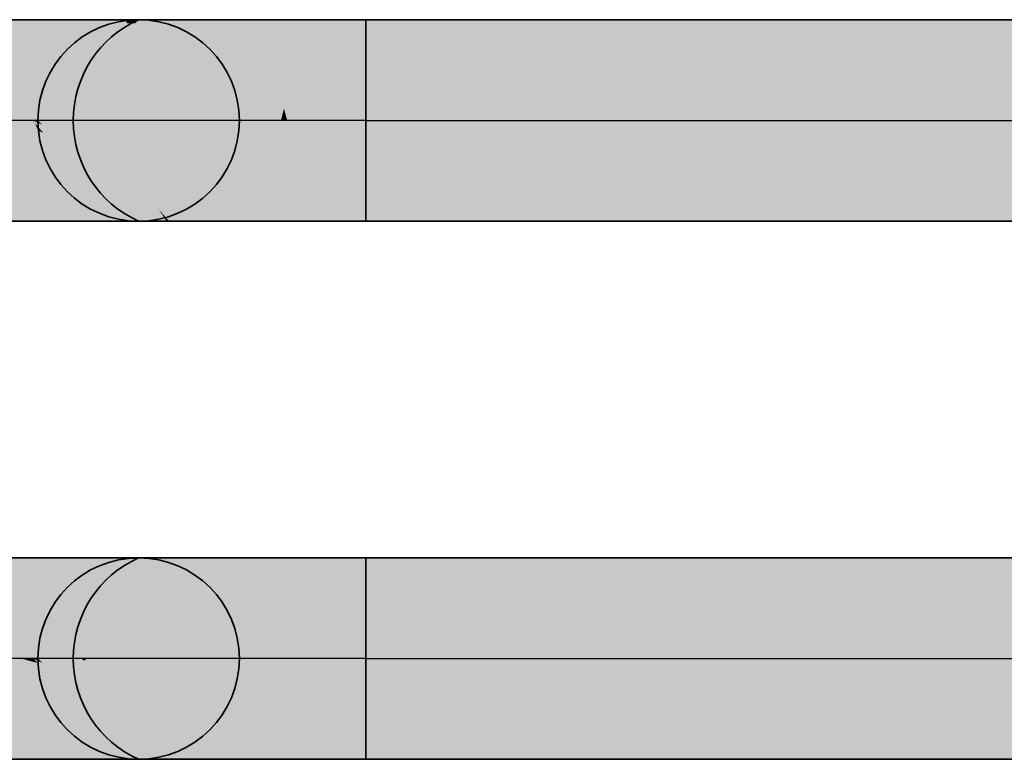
# Model space of a CAD drawing. Extents: x -459 to 541, y -543 to 550.
# Tile 245 of 256: x -98.45 to -95.15, y 370.03 to 372.5. Entities that reach past the tile are written whole.
import ezdxf
from ezdxf.lldxf.tags import DXFTag

# ---------------------------------------------------------------- set-up
doc = ezdxf.new("R2010")
doc.units = 0
doc.layers.get('0').update_dxf_attribs({"lineweight": 35})
doc.layers.add('Rohrleitung', color=1, linetype='Continuous', lineweight=35, true_color=0xff0000)
doc.layers.add('Rohrleitung-Shading', color=1, linetype='Continuous', lineweight=35, true_color=0xff0000)
tags = doc.linetypes.add('STRICHPUNKT2', pattern=[12.7, 6.35, -3.175, 0, -3.175]).pattern_tags.tags
tags[10:11] = [DXFTag(74, 4), DXFTag(75, 0), DXFTag(340, '0'), DXFTag(46, 0.0), DXFTag(50, 0.0), DXFTag(44, 0.0), DXFTag(45, 0.0)]
tags[8:9] = [DXFTag(74, 4), DXFTag(75, 0), DXFTag(340, '0'), DXFTag(46, 0.0), DXFTag(50, 0.0), DXFTag(44, 0.0), DXFTag(45, 0.0)]
tags[6:7] = [DXFTag(74, 4), DXFTag(75, 0), DXFTag(340, '0'), DXFTag(46, 0.0), DXFTag(50, 0.0), DXFTag(44, 0.0), DXFTag(45, 0.0)]
tags[4:5] = [DXFTag(74, 4), DXFTag(75, 0), DXFTag(340, '0'), DXFTag(46, 0.0), DXFTag(50, 0.0), DXFTag(44, 0.0), DXFTag(45, 0.0)]

# ---------------------------------------------------------------- blocks, each defined once
blk = doc.blocks.new('Shading-A07ALAOB1N', base_point=(-98.0849, 372.4883))
at = {"layer": 'Rohrleitung-Shading', "color": 12, "true_color": 0xd90000}
for points in [[(-98.6978, 372.1635), (-98.6106, 372.5005), (-98.8073, 372.1635), (-98.8073, 372.5005)], [(-98.8073, 371.8264), (-98.6106, 371.8264), (-98.8073, 372.1635), (-98.6959, 372.1561)], [(-98.6959, 372.1561), (-98.6978, 372.1635), (-98.8073, 372.1635)]]:
    blk.add_solid(points, dxfattribs=at)
at = {"layer": 'Rohrleitung-Shading', "color": 12, "true_color": 0xd30000}
for points in [[(-98.5958, 372.1635), (-98.4273, 372.5005), (-98.6978, 372.1635), (-98.6106, 372.5005)], [(-98.6959, 372.1561), (-98.5806, 372.1331), (-98.6978, 372.1635), (-98.5883, 372.1485)], [(-98.5883, 372.1485), (-98.5958, 372.1635), (-98.6978, 372.1635)], [(-98.6106, 371.8264), (-98.4273, 371.8264), (-98.6959, 372.1561), (-98.5806, 372.1331)]]:
    blk.add_solid(points, dxfattribs=at)
at = {"layer": 'Rohrleitung-Shading', "color": 12, "true_color": 0xc70000}
for points in [[(-98.5082, 372.1635), (-98.2699, 372.5005), (-98.5958, 372.1635), (-98.4273, 372.5005)], [(-98.5883, 372.1485), (-98.475, 372.1165), (-98.5958, 372.1635), (-98.4976, 372.1485)], [(-98.4976, 372.1485), (-98.5082, 372.1635), (-98.5958, 372.1635)], [(-98.5806, 372.1331), (-98.4569, 372.0909), (-98.5883, 372.1485), (-98.475, 372.1165)], [(-98.4273, 371.8264), (-98.2699, 371.8264), (-98.5806, 372.1331), (-98.4569, 372.0909)]]:
    blk.add_solid(points, dxfattribs=at)
at = {"layer": 'Rohrleitung-Shading', "color": 12, "true_color": 0xb60000}
for points in [[(-98.441, 372.1635), (-98.1491, 372.5005), (-98.5082, 372.1635), (-98.2699, 372.5005)], [(-98.4976, 372.1485), (-98.4003, 372.1165), (-98.5082, 372.1635), (-98.428, 372.1485)], [(-98.428, 372.1485), (-98.441, 372.1635), (-98.5082, 372.1635)], [(-98.475, 372.1165), (-98.3534, 372.0623), (-98.4976, 372.1485), (-98.4003, 372.1165)], [(-98.4569, 372.0909), (-98.3188, 372.0225), (-98.475, 372.1165), (-98.3534, 372.0623)], [(-98.2699, 371.8264), (-98.1491, 371.8264), (-98.4569, 372.0909), (-98.3188, 372.0225)]]:
    blk.add_solid(points, dxfattribs=at)
at = {"layer": 'Rohrleitung-Shading', "color": 14, "true_color": 0xa20000}
for points in [[(-98.0933, 372.5005), (-98.441, 372.1635), (-98.3975, 372.1646), (-98.4021, 372.1635)], [(-98.441, 372.1635), (-98.0933, 372.5005), (-98.1491, 372.5005)], [(-98.0933, 372.5005), (-98.3975, 372.1646), (-98.0849, 372.4883)], [(-98.0849, 372.4883), (-98.0732, 372.5005), (-98.0933, 372.5005)], [(-98.441, 372.1635), (-98.3834, 372.1294), (-98.393, 372.1508)], [(-98.3834, 372.1294), (-98.441, 372.1635), (-98.428, 372.1485)], [(-98.441, 372.1635), (-98.393, 372.1508), (-98.4021, 372.1635), (-98.395, 372.1553)], [(-98.428, 372.1485), (-98.4003, 372.1165), (-98.3834, 372.1294), (-98.3703, 372.1001)], [(-98.4021, 372.1635), (-98.3987, 372.1635), (-98.3975, 372.1646)], [(-98.395, 372.1553), (-98.3987, 372.1635), (-98.4021, 372.1635)], [(-98.3662, 372.122), (-98.3534, 372.1165), (-98.395, 372.1553), (-98.3987, 372.1635)], [(-98.395, 372.1553), (-98.393, 372.1508), (-98.3906, 372.1502)], [(-98.393, 372.1508), (-98.3834, 372.1294), (-98.3906, 372.1502), (-98.3662, 372.122)], [(-98.4003, 372.1165), (-98.3534, 372.0623), (-98.3703, 372.1001)], [(-98.301, 372.0623), (-98.3534, 372.1165), (-98.3703, 372.1001), (-98.3834, 372.1294)], [(-98.3703, 372.1001), (-98.2276, 371.9863), (-98.301, 372.0623)], [(-98.3703, 372.1001), (-98.3534, 372.0623), (-98.2276, 371.9863), (-98.2716, 372.0103)], [(-98.3188, 372.0225), (-98.1581, 371.9144), (-98.3534, 372.0623), (-98.2177, 371.976)], [(-98.1491, 371.8264), (-98.0732, 371.8264), (-98.3188, 372.0225), (-98.1581, 371.9144)], [(-98.2716, 372.0103), (-98.2177, 371.976), (-98.2276, 371.9863)]]:
    blk.add_solid(points, dxfattribs=at)
at = {"layer": 'Rohrleitung-Shading', "color": 16, "true_color": 0x8b0000}
for points in [[(-98.0849, 372.4883), (-98.3975, 372.1646), (-98.0594, 372.4883), (-98.3521, 372.1957)], [(-98.0594, 372.4883), (-98.0473, 372.5005), (-98.0849, 372.4883), (-98.0732, 372.5005)], [(-98.3975, 372.1646), (-98.3987, 372.1635), (-98.3521, 372.1957), (-98.3843, 372.1635)], [(-98.3442, 372.1094), (-98.3987, 372.1635), (-98.3534, 372.1165)], [(-98.3442, 372.1094), (-98.2831, 372.0623), (-98.3987, 372.1635), (-98.3694, 372.1485)], [(-98.3694, 372.1485), (-98.3843, 372.1635), (-98.3987, 372.1635)], [(-98.301, 372.0623), (-98.2743, 372.0402), (-98.3534, 372.1165), (-98.3442, 372.1094)], [(-98.2743, 372.0402), (-98.1969, 371.976), (-98.3442, 372.1094), (-98.2831, 372.0623)], [(-98.2276, 371.9863), (-98.1809, 371.9476), (-98.301, 372.0623), (-98.2743, 372.0402)], [(-98.1084, 371.8875), (-98.1969, 371.976), (-98.1809, 371.9476), (-98.2743, 372.0402)], [(-98.2177, 371.976), (-98.1522, 371.9192), (-98.2276, 371.9863), (-98.1809, 371.9476)], [(-98.1581, 371.9144), (-98.0586, 371.8264), (-98.2177, 371.976), (-98.1522, 371.9192)], [(-98.1809, 371.9476), (-98.1522, 371.9192), (-98.1084, 371.8875), (-98.0597, 371.8389)], [(-98.0732, 371.8264), (-98.0586, 371.8264), (-98.1581, 371.9144)], [(-98.1522, 371.9192), (-98.0586, 371.8264), (-98.0597, 371.8389), (-98.0473, 371.8264)]]:
    blk.add_solid(points, dxfattribs=at)
blk = doc.blocks.new('Shading-A07ALAON1N', base_point=(-97.0987, 372.1635))
at = {"layer": 'Rohrleitung-Shading', "color": 12, "true_color": 0xd90000}
for points in [[(-97.2873, 372.1635), (-97.0987, 372.1635), (-97.2873, 372.5005), (-97.2859, 372.5005)], [(-97.0987, 372.1635), (-83.2552, 372.1635), (-97.2859, 372.5005), (-83.2552, 372.5005)], [(-97.2873, 371.8264), (-97.1907, 371.8264), (-97.2873, 372.1635), (-97.0987, 372.1635)], [(-97.1907, 371.8264), (-83.2552, 371.8264), (-97.0987, 372.1635), (-83.2552, 372.1635)]]:
    blk.add_solid(points, dxfattribs=at)
blk = doc.blocks.new('Shading-A07ALAOP1N', base_point=(-96.8444, 370.3634))
at = {"layer": 'Rohrleitung-Shading', "color": 12, "true_color": 0xd90000}
for points in [[(-97.2873, 370.3634), (-96.8444, 370.3634), (-97.2873, 370.7004), (-97.0316, 370.7004)], [(-96.8444, 370.3634), (-81.4552, 370.3634), (-97.0316, 370.7004), (-81.4552, 370.7004)], [(-97.2873, 370.0265), (-96.9364, 370.0265), (-97.2873, 370.3634), (-96.8444, 370.3634)], [(-96.9364, 370.0265), (-81.4552, 370.0265), (-96.8444, 370.3634), (-81.4552, 370.3634)]]:
    blk.add_solid(points, dxfattribs=at)
blk = doc.blocks.new('Shading-A07ALAOR1N', base_point=(-97.3091, 370.0265))
at = {"layer": 'Rohrleitung-Shading', "color": 16, "true_color": 0x8b0000}
for points in [[(-98.3469, 370.3634), (-98.0214, 370.7004), (-98.3843, 370.3634), (-98.0473, 370.7004)], [(-98.3037, 370.3187), (-98.3469, 370.3634), (-98.3395, 370.3187), (-98.3843, 370.3634)], [(-98.2335, 370.2126), (-98.1701, 370.1804), (-98.3395, 370.3187), (-98.3037, 370.3187)], [(-98.1054, 370.0845), (-98.0237, 370.0288), (-98.2335, 370.2126), (-98.1701, 370.1804)], [(-98.0473, 370.0265), (-98.0214, 370.0265), (-98.1054, 370.0845), (-98.0237, 370.0288)]]:
    blk.add_solid(points, dxfattribs=at)
at = {"layer": 'Rohrleitung-Shading', "color": 14, "true_color": 0xa20000}
for points in [[(-98.2373, 370.3634), (-97.9455, 370.7004), (-98.3469, 370.3634), (-98.0214, 370.7004)], [(-98.2373, 370.3634), (-98.3469, 370.3634), (-98.2307, 370.3558), (-98.3031, 370.319)], [(-98.3031, 370.319), (-98.3469, 370.3634), (-98.3037, 370.3187)], [(-98.3031, 370.319), (-98.1665, 370.1804), (-98.2307, 370.3558), (-98.0788, 370.1804)], [(-98.1701, 370.1804), (-98.1665, 370.1804), (-98.3037, 370.3187), (-98.3031, 370.319)], [(-98.0237, 370.0288), (-98.0148, 370.0265), (-98.1701, 370.1804), (-98.1665, 370.1804)], [(-98.1665, 370.1804), (-98.0148, 370.0265), (-98.0788, 370.1804), (-97.9455, 370.0265)], [(-98.0214, 370.0265), (-98.0148, 370.0265), (-98.0237, 370.0288)]]:
    blk.add_solid(points, dxfattribs=at)
at = {"layer": 'Rohrleitung-Shading', "color": 12, "true_color": 0xb60000}
for points in [[(-98.2373, 370.3634), (-98.2195, 370.3634), (-97.9455, 370.7004), (-97.8999, 370.7004)], [(-98.2195, 370.3634), (-98.063, 370.3634), (-97.8999, 370.7004), (-97.8247, 370.7004)], [(-98.2195, 370.3634), (-98.2373, 370.3634), (-98.2307, 370.3558)], [(-98.0788, 370.1804), (-98.2195, 370.3634), (-98.2307, 370.3558)], [(-98.2195, 370.3634), (-98.0525, 370.1873), (-98.063, 370.3634), (-97.9564, 370.2126)], [(-98.2195, 370.3634), (-98.0788, 370.1804), (-98.0525, 370.1873)], [(-97.8999, 370.0265), (-97.8247, 370.0265), (-98.0525, 370.1873), (-97.9564, 370.2126)], [(-98.0788, 370.1804), (-97.9455, 370.0265), (-98.0525, 370.1873), (-97.8999, 370.0265)]]:
    blk.add_solid(points, dxfattribs=at)
at = {"layer": 'Rohrleitung-Shading', "color": 12, "true_color": 0xc70000}
for points in [[(-97.8358, 370.3634), (-97.6673, 370.7004), (-98.063, 370.3634), (-97.8247, 370.7004)], [(-98.063, 370.3634), (-97.9564, 370.2126), (-97.8358, 370.3634), (-97.8326, 370.2657)], [(-97.8358, 370.3634), (-97.8326, 370.2657), (-97.795, 370.2818)], [(-97.9564, 370.2126), (-97.8247, 370.0265), (-97.8326, 370.2657)], [(-97.8326, 370.2657), (-97.6685, 370.0288), (-97.795, 370.2818)], [(-97.8326, 370.2657), (-97.8247, 370.0265), (-97.6685, 370.0288), (-97.681, 370.0265)], [(-97.681, 370.0265), (-97.6673, 370.0265), (-97.6685, 370.0288)]]:
    blk.add_solid(points, dxfattribs=at)
at = {"layer": 'Rohrleitung-Shading', "color": 12, "true_color": 0xd30000}
for points in [[(-97.8358, 370.3634), (-97.484, 370.7004), (-97.6673, 370.7004)], [(-97.8358, 370.3634), (-97.6455, 370.3634), (-97.484, 370.7004), (-97.5328, 370.512)], [(-97.6455, 370.3634), (-97.5712, 370.3634), (-97.5328, 370.512)], [(-97.6455, 370.3634), (-97.8358, 370.3634), (-97.795, 370.2818)], [(-97.6685, 370.0288), (-97.6455, 370.3634), (-97.795, 370.2818)], [(-97.6455, 370.3634), (-97.6685, 370.0288), (-97.5328, 370.2149), (-97.499, 370.0845)], [(-97.6455, 370.3634), (-97.5328, 370.2149), (-97.5712, 370.3634)], [(-97.6673, 370.0265), (-97.484, 370.0265), (-97.6685, 370.0288), (-97.499, 370.0845)]]:
    blk.add_solid(points, dxfattribs=at)
at = {"layer": 'Rohrleitung-Shading', "color": 12, "true_color": 0xd90000}
for points in [[(-97.5328, 370.512), (-97.5712, 370.3634), (-97.3994, 370.7004), (-97.3091, 370.3634)], [(-97.5328, 370.512), (-97.3994, 370.7004), (-97.4014, 370.7004)], [(-97.484, 370.7004), (-97.5328, 370.512), (-97.4014, 370.7004)], [(-97.3091, 370.3634), (-97.2873, 370.3634), (-97.3994, 370.7004), (-97.2873, 370.7004)], [(-97.3091, 370.3634), (-97.5712, 370.3634), (-97.4555, 370.1039), (-97.5328, 370.2149)], [(-97.3091, 370.3634), (-97.4555, 370.1039), (-97.3091, 370.1692)], [(-97.3091, 370.0265), (-97.2873, 370.0265), (-97.3091, 370.3634), (-97.2873, 370.3634)], [(-97.5328, 370.2149), (-97.499, 370.0845), (-97.4555, 370.1039)], [(-97.499, 370.0845), (-97.484, 370.0265), (-97.3091, 370.1692), (-97.3091, 370.0265)]]:
    blk.add_solid(points, dxfattribs=at)
blk = doc.blocks.new('Shading-A07ALAOT1N', base_point=(-97.484, 371.8264))
at = {"layer": 'Rohrleitung-Shading', "color": 16, "true_color": 0x8b0000}
for points in [[(-98.3469, 372.1635), (-98.0214, 372.5005), (-98.3843, 372.1635), (-98.0473, 372.5005)], [(-98.0214, 371.8264), (-98.3469, 372.1635), (-98.0473, 371.8264), (-98.3843, 372.1635)]]:
    blk.add_solid(points, dxfattribs=at)
at = {"layer": 'Rohrleitung-Shading', "color": 14, "true_color": 0xa20000}
for points in [[(-98.2373, 372.1635), (-97.9455, 372.5005), (-98.3469, 372.1635), (-98.0214, 372.5005)], [(-98.0214, 371.8264), (-98.2373, 372.1635), (-98.3469, 372.1635)], [(-98.0214, 371.8264), (-97.9538, 371.8264), (-98.2373, 372.1635), (-97.9802, 371.8666)], [(-97.9538, 371.8264), (-97.9455, 371.8264), (-97.9802, 371.8666)]]:
    blk.add_solid(points, dxfattribs=at)
at = {"layer": 'Rohrleitung-Shading', "color": 12, "true_color": 0xb60000}
for points in [[(-98.2373, 372.1635), (-97.8247, 372.5005), (-97.9455, 372.5005)], [(-98.2373, 372.1635), (-98.1234, 372.1635), (-97.8247, 372.5005), (-98.0304, 372.2096)], [(-98.1234, 372.1635), (-98.063, 372.1635), (-98.0304, 372.2096)], [(-98.1234, 372.1635), (-98.2373, 372.1635), (-97.9802, 371.8666)], [(-97.9455, 371.8264), (-98.1234, 372.1635), (-97.9802, 371.8666)], [(-97.9455, 371.8264), (-97.8247, 371.8264), (-98.1234, 372.1635), (-98.063, 372.1635)]]:
    blk.add_solid(points, dxfattribs=at)
at = {"layer": 'Rohrleitung-Shading', "color": 12, "true_color": 0xc70000}
for points in [[(-97.768, 372.2991), (-97.6673, 372.5005), (-98.0304, 372.2096), (-97.8247, 372.5005)], [(-98.063, 372.1635), (-97.8358, 372.1635), (-98.0304, 372.2096), (-97.768, 372.2991)], [(-97.6673, 371.8264), (-97.8358, 372.1635), (-97.8247, 371.8264), (-98.063, 372.1635)]]:
    blk.add_solid(points, dxfattribs=at)
at = {"layer": 'Rohrleitung-Shading', "color": 12, "true_color": 0xd30000}
for points in [[(-97.6673, 372.5005), (-97.768, 372.2991), (-97.6467, 372.5005), (-97.7587, 372.3009)], [(-97.6467, 372.5005), (-97.7587, 372.3009), (-97.5984, 372.333)], [(-97.5609, 372.2032), (-97.484, 372.5005), (-97.6467, 372.5005)], [(-97.7587, 372.3009), (-97.5609, 372.2032), (-97.5984, 372.333)], [(-97.768, 372.2991), (-97.8358, 372.1635), (-97.7587, 372.3009)], [(-97.7587, 372.3009), (-97.8358, 372.1635), (-97.5609, 372.2032), (-97.5712, 372.1635)], [(-97.6673, 371.8264), (-97.5712, 372.1635), (-97.8358, 372.1635)], [(-97.6673, 371.8264), (-97.5529, 371.8264), (-97.5712, 372.1635), (-97.5503, 372.0826)], [(-97.5529, 371.8264), (-97.484, 371.8264), (-97.5503, 372.0826)]]:
    blk.add_solid(points, dxfattribs=at)
at = {"layer": 'Rohrleitung-Shading', "color": 12, "true_color": 0xd90000}
for points in [[(-97.5503, 372.1635), (-97.484, 372.5005), (-97.5609, 372.2032)], [(-97.5503, 372.1635), (-97.2873, 372.1635), (-97.484, 372.5005), (-97.2873, 372.5005)], [(-97.5712, 372.1635), (-97.5503, 372.1635), (-97.5609, 372.2032)], [(-97.5503, 372.1635), (-97.5712, 372.1635), (-97.5503, 372.0826)], [(-97.484, 371.8264), (-97.2873, 371.8264), (-97.5503, 372.1635), (-97.2873, 372.1635)], [(-97.484, 371.8264), (-97.5503, 372.1635), (-97.5503, 372.0826)]]:
    blk.add_solid(points, dxfattribs=at)
blk = doc.blocks.new('Shading-A07ALAP91N', base_point=(-98.8073, 370.3634))
at = {"layer": 'Rohrleitung-Shading', "color": 12, "true_color": 0xd90000}
for points in [[(-98.8073, 370.3634), (-98.6959, 370.3708), (-98.8073, 370.7004), (-98.6106, 370.7004)], [(-98.8073, 370.3634), (-98.6978, 370.3634), (-98.6959, 370.3708)], [(-98.6106, 370.0265), (-98.6978, 370.3634), (-98.8073, 370.0265), (-98.8073, 370.3634)]]:
    blk.add_solid(points, dxfattribs=at)
at = {"layer": 'Rohrleitung-Shading', "color": 12, "true_color": 0xd30000}
for points in [[(-98.5806, 370.3938), (-98.4273, 370.7004), (-98.6959, 370.3708), (-98.6106, 370.7004)], [(-98.6978, 370.3634), (-98.5958, 370.3634), (-98.6959, 370.3708), (-98.5806, 370.3938)], [(-98.6106, 370.0265), (-98.4273, 370.0265), (-98.6978, 370.3634), (-98.5883, 370.3485)], [(-98.5883, 370.3485), (-98.5958, 370.3634), (-98.6978, 370.3634)]]:
    blk.add_solid(points, dxfattribs=at)
at = {"layer": 'Rohrleitung-Shading', "color": 12, "true_color": 0xc70000}
for points in [[(-98.4569, 370.436), (-98.2699, 370.7004), (-98.5806, 370.3938), (-98.4273, 370.7004)], [(-98.5958, 370.3634), (-98.5082, 370.3634), (-98.5806, 370.3938), (-98.4569, 370.436)], [(-98.5883, 370.3485), (-98.475, 370.3165), (-98.5958, 370.3634), (-98.4976, 370.3485)], [(-98.4976, 370.3485), (-98.5082, 370.3634), (-98.5958, 370.3634)], [(-98.4273, 370.0265), (-98.2699, 370.0265), (-98.5883, 370.3485), (-98.475, 370.3165)]]:
    blk.add_solid(points, dxfattribs=at)
at = {"layer": 'Rohrleitung-Shading', "color": 12, "true_color": 0xb60000}
for points in [[(-98.3188, 370.5045), (-98.1491, 370.7004), (-98.4569, 370.436), (-98.2699, 370.7004)], [(-98.5082, 370.3634), (-98.441, 370.3634), (-98.4569, 370.436), (-98.3188, 370.5045)], [(-98.4976, 370.3485), (-98.4003, 370.3165), (-98.5082, 370.3634), (-98.428, 370.3485)], [(-98.428, 370.3485), (-98.441, 370.3634), (-98.5082, 370.3634)], [(-98.475, 370.3165), (-98.3534, 370.2623), (-98.4976, 370.3485), (-98.4003, 370.3165)], [(-98.2699, 370.0265), (-98.1491, 370.0265), (-98.475, 370.3165), (-98.3534, 370.2623)]]:
    blk.add_solid(points, dxfattribs=at)
at = {"layer": 'Rohrleitung-Shading', "color": 16, "true_color": 0x8b0000}
for points in [[(-98.0473, 370.7004), (-98.342, 370.4196), (-98.2364, 370.5113)], [(-98.0473, 370.7004), (-98.0511, 370.7004), (-98.342, 370.4196), (-98.0968, 370.6626)], [(-98.0586, 370.7004), (-98.1581, 370.6125), (-98.0968, 370.6626), (-98.1616, 370.6089)], [(-98.0586, 370.7004), (-98.0732, 370.7004), (-98.1581, 370.6125)], [(-98.0511, 370.7004), (-98.0586, 370.7004), (-98.0968, 370.6626)], [(-98.1616, 370.6089), (-98.3571, 370.4066), (-98.0968, 370.6626), (-98.342, 370.4196)], [(-98.342, 370.4196), (-98.3987, 370.3634), (-98.2364, 370.5113), (-98.3843, 370.3634)], [(-98.3571, 370.4066), (-98.3987, 370.3634), (-98.342, 370.4196)], [(-98.3843, 370.3485), (-98.3373, 370.3165), (-98.3987, 370.3634), (-98.3694, 370.3485)], [(-98.3694, 370.3485), (-98.3843, 370.3634), (-98.3987, 370.3634)], [(-98.3534, 370.3165), (-98.2831, 370.2623), (-98.3843, 370.3485), (-98.3373, 370.3165)], [(-98.301, 370.2623), (-98.1969, 370.1761), (-98.3534, 370.3165), (-98.2831, 370.2623)], [(-98.2177, 370.1761), (-98.0597, 370.0389), (-98.301, 370.2623), (-98.1969, 370.1761)], [(-98.0732, 370.0265), (-98.0473, 370.0265), (-98.2177, 370.1761), (-98.0597, 370.0389)]]:
    blk.add_solid(points, dxfattribs=at)
at = {"layer": 'Rohrleitung-Shading', "color": 14, "true_color": 0xa20000}
for points in [[(-98.1581, 370.6125), (-98.0732, 370.7004), (-98.3188, 370.5045), (-98.1491, 370.7004)], [(-98.3188, 370.5045), (-98.3571, 370.4066), (-98.1581, 370.6125)], [(-98.3188, 370.5045), (-98.441, 370.3634), (-98.3571, 370.4066), (-98.4249, 370.3634)], [(-98.4249, 370.3634), (-98.3987, 370.3634), (-98.3571, 370.4066)], [(-98.428, 370.3485), (-98.3534, 370.3165), (-98.441, 370.3634), (-98.3843, 370.3485)], [(-98.441, 370.3634), (-98.4213, 370.3583), (-98.4249, 370.3634)], [(-98.4213, 370.3583), (-98.3843, 370.3485), (-98.4249, 370.3634), (-98.3987, 370.3634)], [(-98.4003, 370.3165), (-98.301, 370.2623), (-98.428, 370.3485), (-98.3534, 370.3165)], [(-98.3534, 370.2623), (-98.2177, 370.1761), (-98.4003, 370.3165), (-98.301, 370.2623)], [(-98.1491, 370.0265), (-98.0732, 370.0265), (-98.3534, 370.2623), (-98.2177, 370.1761)]]:
    blk.add_solid(points, dxfattribs=at)
blk = doc.blocks.new('Rohrbogen-A07ALBUK1N', base_point=(-98.3843, 371.8264))
at = {"color": 0, "linetype": 'ByBlock', "lineweight": -2, "ltscale": 0.35}
for p, q in [((-98.0214, 372.5004), (-98.0473, 372.5004)), ((-97.9455, 372.5004), (-98.0214, 372.5004)), ((-97.8247, 372.5004), (-97.9455, 372.5004)), ((-97.6673, 372.5004), (-97.8247, 372.5004)), ((-97.484, 372.5004), (-97.6673, 372.5004)), ((-97.2873, 372.5004), (-97.484, 372.5004)), ((-97.2873, 371.8264), (-97.2873, 372.5004)), ((-98.0214, 371.8264), (-98.0473, 371.8264)), ((-97.9455, 371.8264), (-98.0214, 371.8264)), ((-97.8247, 371.8264), (-97.9455, 371.8264)), ((-97.6673, 371.8264), (-97.8247, 371.8264)), ((-97.484, 371.8264), (-97.6673, 371.8264)), ((-97.2873, 371.8264), (-97.484, 371.8264))]:
    blk.add_line(p, q, dxfattribs=at)
at = {"color": 0, "linetype": 'STRICHPUNKT2', "lineweight": 25, "ltscale": 0.25}
blk.add_line((-97.2873, 372.1634), (-98.0473, 372.1634), dxfattribs=at)
at = {"color": 0, "linetype": 'ByBlock', "lineweight": -2, "ltscale": 0.35}
blk.add_circle((-98.0473, 372.1634), 0.337, dxfattribs=at)
at = {"color": 0, "lineweight": -2}
blk.add_ellipse((-97.8976, 372.1634), major_axis=(-0.1497, 0.337), ratio=1, start_param=0, end_param=2.305501, dxfattribs=at)
blk = doc.blocks.new('Rohrbogen-A07ALBUM1N', base_point=(-98.8073, 371.8264))
at = {"color": 0, "linetype": 'ByBlock', "lineweight": -2, "ltscale": 0.35}
for p, q in [((-98.8073, 371.8264), (-98.8073, 372.5004)), ((-98.6106, 372.5004), (-98.8073, 372.5004)), ((-98.4273, 372.5004), (-98.6106, 372.5004)), ((-98.2699, 372.5004), (-98.4273, 372.5004)), ((-98.1491, 372.5004), (-98.2699, 372.5004)), ((-98.0732, 372.5004), (-98.1491, 372.5004)), ((-98.0473, 372.5004), (-98.0732, 372.5004)), ((-98.6106, 371.8264), (-98.8073, 371.8264)), ((-98.4273, 371.8264), (-98.6106, 371.8264)), ((-98.2699, 371.8264), (-98.4273, 371.8264)), ((-98.1491, 371.8264), (-98.2699, 371.8264)), ((-98.0732, 371.8264), (-98.1491, 371.8264)), ((-98.0473, 371.8264), (-98.0732, 371.8264))]:
    blk.add_line(p, q, dxfattribs=at)
at = {"color": 0, "linetype": 'STRICHPUNKT2', "lineweight": 25, "ltscale": 0.25}
blk.add_line((-98.0473, 372.1634), (-98.8073, 372.1634), dxfattribs=at)
at = {"color": 0, "linetype": 'ByBlock', "lineweight": -2, "ltscale": 0.35}
blk.add_circle((-98.0473, 372.1634), 0.337, dxfattribs=at)
blk = doc.blocks.new('Rohrbogen-A07ALBUQ1N', base_point=(-98.3843, 370.0264))
at = {"color": 0, "linetype": 'ByBlock', "lineweight": -2, "ltscale": 0.35}
for p, q in [((-98.0214, 370.7004), (-98.0473, 370.7004)), ((-97.9455, 370.7004), (-98.0214, 370.7004)), ((-97.8247, 370.7004), (-97.9455, 370.7004)), ((-97.6673, 370.7004), (-97.8247, 370.7004)), ((-97.484, 370.7004), (-97.6673, 370.7004)), ((-97.2873, 370.7004), (-97.484, 370.7004)), ((-97.2873, 370.0264), (-97.2873, 370.7004)), ((-98.0214, 370.0264), (-98.0473, 370.0264)), ((-97.9455, 370.0264), (-98.0214, 370.0264)), ((-97.8247, 370.0264), (-97.9455, 370.0264)), ((-97.6673, 370.0264), (-97.8247, 370.0264)), ((-97.484, 370.0264), (-97.6673, 370.0264)), ((-97.2873, 370.0264), (-97.484, 370.0264))]:
    blk.add_line(p, q, dxfattribs=at)
at = {"color": 0, "linetype": 'STRICHPUNKT2', "lineweight": 25, "ltscale": 0.25}
blk.add_line((-97.2873, 370.3634), (-98.0473, 370.3634), dxfattribs=at)
at = {"color": 0, "linetype": 'ByBlock', "lineweight": -2, "ltscale": 0.35}
blk.add_circle((-98.0473, 370.3634), 0.337, dxfattribs=at)
at = {"color": 0, "lineweight": -2}
blk.add_ellipse((-97.8976, 370.3634), major_axis=(-0.1497, 0.337), ratio=1, start_param=0, end_param=2.305501, dxfattribs=at)
blk = doc.blocks.new('Rohrbogen-A07ALBWE1N', base_point=(-98.8073, 370.0264))
at = {"color": 0, "linetype": 'ByBlock', "lineweight": -2, "ltscale": 0.35}
for p, q in [((-98.8073, 370.0264), (-98.8073, 370.7004)), ((-98.6106, 370.7004), (-98.8073, 370.7004)), ((-98.4273, 370.7004), (-98.6106, 370.7004)), ((-98.2699, 370.7004), (-98.4273, 370.7004)), ((-98.1491, 370.7004), (-98.2699, 370.7004)), ((-98.0732, 370.7004), (-98.1491, 370.7004)), ((-98.0473, 370.7004), (-98.0732, 370.7004)), ((-98.6106, 370.0264), (-98.8073, 370.0264)), ((-98.4273, 370.0264), (-98.6106, 370.0264)), ((-98.2699, 370.0264), (-98.4273, 370.0264)), ((-98.1491, 370.0264), (-98.2699, 370.0264)), ((-98.0732, 370.0264), (-98.1491, 370.0264)), ((-98.0473, 370.0264), (-98.0732, 370.0264))]:
    blk.add_line(p, q, dxfattribs=at)
at = {"color": 0, "linetype": 'STRICHPUNKT2', "lineweight": 25, "ltscale": 0.25}
blk.add_line((-98.0473, 370.3634), (-98.8073, 370.3634), dxfattribs=at)
at = {"color": 0, "linetype": 'ByBlock', "lineweight": -2, "ltscale": 0.35}
blk.add_circle((-98.0473, 370.3634), 0.337, dxfattribs=at)
blk = doc.blocks.new('Stahlrohr nach DIN 2448-A07ALBWU1N', base_point=(-97.2873, 371.8264))
at = {"color": 0, "linetype": 'ByBlock', "lineweight": -2, "ltscale": 0.35}
for p, q in [((-83.2552, 372.5004), (-97.2873, 372.5004)), ((-97.2873, 372.303), (-97.2873, 372.5004)), ((-97.2873, 372.0239), (-97.2873, 372.303)), ((-97.2873, 371.8264), (-97.2873, 372.0239)), ((-97.2873, 371.8264), (-83.2552, 371.8264))]:
    blk.add_line(p, q, dxfattribs=at)
at = {"color": 0, "linetype": 'STRICHPUNKT2', "lineweight": 25, "ltscale": 0.25}
blk.add_line((-97.2873, 372.1634), (-83.2552, 372.1634), dxfattribs=at)
blk = doc.blocks.new('Stahlrohr nach DIN 2448-A07ALBWW1N', base_point=(-97.2873, 370.0265))
at = {"color": 0, "linetype": 'ByBlock', "lineweight": -2, "ltscale": 0.35}
for p, q in [((-81.4552, 370.7004), (-97.2873, 370.7004)), ((-97.2873, 370.503), (-97.2873, 370.7004)), ((-97.2873, 370.2239), (-97.2873, 370.503)), ((-97.2873, 370.0264), (-97.2873, 370.2239)), ((-97.2873, 370.0264), (-81.4552, 370.0264))]:
    blk.add_line(p, q, dxfattribs=at)
at = {"color": 0, "linetype": 'STRICHPUNKT2', "lineweight": 25, "ltscale": 0.25}
blk.add_line((-97.2873, 370.3634), (-81.4552, 370.3634), dxfattribs=at)
blk = doc.blocks.new('Stahlrohr nach DIN 2448-A07ALC161N', base_point=(-98.3843, 371.8264))
at = {"color": 0, "linetype": 'STRICHPUNKT2', "lineweight": 25, "ltscale": 0.25}
blk.add_line((-98.0473, 372.1634), (-98.0473, 372.1634), dxfattribs=at)
at = {"color": 0, "linetype": 'ByBlock', "lineweight": -2, "ltscale": 0.35}
blk.add_circle((-98.0473, 372.1634), 0.337, dxfattribs=at)
at = {"color": 0, "lineweight": -2}
blk.add_ellipse((-97.8976, 372.1634), major_axis=(-0.1497, 0.337), ratio=1, start_param=0, end_param=2.305501, dxfattribs=at)
blk = doc.blocks.new('Stahlrohr nach DIN 2448-A07ALC181N', base_point=(-98.3843, 370.0264))
at = {"color": 0, "linetype": 'STRICHPUNKT2', "lineweight": 25, "ltscale": 0.25}
blk.add_line((-98.0473, 370.3634), (-98.0473, 370.3634), dxfattribs=at)
at = {"color": 0, "linetype": 'ByBlock', "lineweight": -2, "ltscale": 0.35}
blk.add_circle((-98.0473, 370.3634), 0.337, dxfattribs=at)
at = {"color": 0, "lineweight": -2}
blk.add_ellipse((-97.8976, 370.3634), major_axis=(-0.1497, 0.337), ratio=1, start_param=0, end_param=2.305501, dxfattribs=at)

msp = doc.modelspace()

# ---------------------------------------------------------------- block references
at = {"layer": 'Rohrleitung'}
for name, p in [('Shading-A07ALAOB1N', (-98.0849, 372.4883)), ('Shading-A07ALAOT1N', (-97.484, 371.8264)), ('Shading-A07ALAON1N', (-97.0987, 372.1635)), ('Shading-A07ALAP91N', (-98.8073, 370.3634)), ('Shading-A07ALAOR1N', (-97.3091, 370.0265)), ('Shading-A07ALAOP1N', (-96.8444, 370.3634))]:
    msp.add_blockref(name, p, dxfattribs=at)
at = {"layer": 'Rohrleitung', "ltscale": 0.35}
for name, p in [('Rohrbogen-A07ALBUM1N', (-98.8073, 371.8264)), ('Rohrbogen-A07ALBUK1N', (-98.3843, 371.8264)), ('Stahlrohr nach DIN 2448-A07ALC161N', (-98.3843, 371.8264)), ('Stahlrohr nach DIN 2448-A07ALBWU1N', (-97.2873, 371.8264)), ('Rohrbogen-A07ALBWE1N', (-98.8073, 370.0264)), ('Rohrbogen-A07ALBUQ1N', (-98.3843, 370.0264)), ('Stahlrohr nach DIN 2448-A07ALC181N', (-98.3843, 370.0264)), ('Stahlrohr nach DIN 2448-A07ALBWW1N', (-97.2873, 370.0265))]:
    msp.add_blockref(name, p, dxfattribs=at)

doc.saveas('drawing.dxf')
